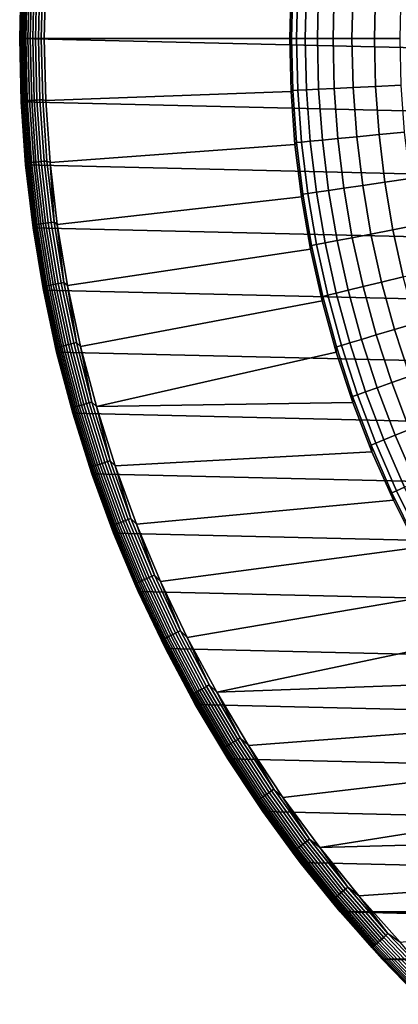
# Model space of a CAD drawing. Header units: metres. Extents: x -28 to 70, y -212 to 27.
# Tile 57 of 220: x -27.5 to -19.79, y -19.67 to 0.38. Entities that reach past the tile are written whole.
import ezdxf

# ---------------------------------------------------------------- set-up
doc = ezdxf.new("R2010")
doc.units = ezdxf.units.M
doc.layers.add('solid_10_261_012_XXX', color=7, linetype='CONTINUOUS')

msp = doc.modelspace()

# ---------------------------------------------------------------- linework, layer by layer
at = {"layer": 'solid_10_261_012_XXX'}
for points in [[(-27.379168, 2.575108, -5), (27.469772, 1.288988, -5), (27.5, 0, -5), (-27.469772, 1.288988, -5)], [(27.469772, -1.288988, -5), (-27.5, 0, -5), (-27.469772, 1.288988, -5), (27.5, 0, -5)], [(-27.5, 0, -0.5), (-27.469774, 1.288987, -0.5), (-27.469772, 1.288988, -5), (-27.5, 0, -5)], [(-27.496433, 0, -0.440391), (-27.467094, 1.26988, -0.440391), (-27.469774, 1.288987, -0.5), (-27.5, 0, -0.5)], [(-27.467094, 1.26988, -0.440391), (-27.496433, 0, -0.440391), (-27.485615, 0, -0.380929), (-27.456287, 1.269381, -0.380929)], [(-27.456287, 1.269381, -0.380929), (-27.485615, 0, -0.380929), (-27.467701, 0, -0.323206), (-27.438393, 1.268553, -0.323206)], [(-27.438393, 1.268553, -0.323206), (-27.467701, 0, -0.323206), (-27.442953, 0, -0.268066), (-27.41367, 1.267411, -0.268066)], [(-27.41367, 1.267411, -0.268066), (-27.442953, 0, -0.268066), (-27.411732, 0, -0.216316), (-27.382483, 1.265969, -0.216316)], [(-27.382483, 1.265969, -0.216316), (-27.411732, 0, -0.216316), (-27.374496, 0, -0.16871), (-27.345287, 1.264249, -0.16871)], [(-27.345287, 1.264249, -0.16871), (-27.374496, 0, -0.16871), (-27.331787, 0, -0.125945), (-27.302624, 1.262277, -0.125945)], [(-27.302624, 1.262277, -0.125945), (-27.331787, 0, -0.125945), (-27.284231, 0, -0.088645), (-27.255117, 1.26008, -0.088645)], [(-27.255117, 1.26008, -0.088645), (-27.284231, 0, -0.088645), (-27.232523, 0, -0.057356), (-27.203465, 1.257692, -0.057356)], [(-27.203465, 1.257692, -0.057356), (-27.232523, 0, -0.057356), (-27.177416, 0, -0.032535), (-27.148417, 1.255147, -0.032535)], [(-27.148417, 1.255147, -0.032535), (-27.177416, 0, -0.032535), (-27.119717, 0, -0.014544), (-27.090778, 1.252482, -0.014544)], [(-27.090778, 1.252482, -0.014544), (-27.119717, 0, -0.014544), (-27.060268, 0, -0.003646), (-27.031395, 1.249737, -0.003646)], [(-27.031395, 1.249737, -0.003646), (-27.060268, 0, -0.003646), (-27, 0), (-26.970339, 1.26519)], [(-26.970339, 1.26519), (-27, 0), (-22, 0), (-21.973499, 1.079484)], [(-21.973499, 1.079489, 143.052673), (-22, 0, 143.052673), (-21.96521, 0, 144.688995), (-21.93956, 1.061214, 144.688995)], [(-21.973499, 1.079484), (-22, 0), (-22, 0, 143.052673), (-21.973499, 1.079489, 143.052673)], [(-21.93956, 1.061214, 144.688995), (-21.96521, 0, 144.688995), (-21.859358, 0, 146.340485), (-21.83383, 1.056099, 146.340485)], [(-21.83383, 1.056099, 146.340485), (-21.859358, 0, 146.340485), (-21.682631, 0, 147.985901), (-21.65731, 1.047561, 147.985901)], [(-21.65731, 1.047561, 147.985901), (-21.682631, 0, 147.985901), (-21.435356, 0, 149.622192), (-21.410324, 1.035614, 149.622192)], [(-21.410324, 1.035614, 149.622192), (-21.435356, 0, 149.622192), (-21.117994, 0, 151.246353), (-21.093332, 1.020282, 151.246353)], [(-21.093332, 1.020282, 151.246353), (-21.117994, 0, 151.246353), (-20.731127, 0, 152.855377), (-20.706917, 1.001591, 152.855377)], [(-20.706917, 1.001591, 152.855377), (-20.731127, 0, 152.855377), (-20.275471, 0, 154.446289), (-20.251795, 0.979577, 154.446289)], [(-20.251795, 0.979577, 154.446289), (-20.275471, 0, 154.446289), (-19.751869, 0, 156.016159), (-19.728804, 0.95428, 156.016159)], [(27.379168, -2.575108, -5), (-27.469772, -1.288988, -5), (-27.5, 0, -5), (27.469772, -1.288988, -5)], [(-27.469774, -1.288986, -0.5), (-27.5, 0, -0.5), (-27.5, 0, -5), (-27.469772, -1.288988, -5)], [(-27.467094, -1.26988, -0.440391), (-27.496433, 0, -0.440391), (-27.5, 0, -0.5), (-27.469774, -1.288986, -0.5)], [(-27.060268, 0, -0.003646), (-27.031395, -1.249737, -0.003646), (-26.970339, -1.265199), (-27, 0)], [(-27, 0), (-26.970339, -1.265199), (-21.973499, -1.079484), (-22, 0)], [(-21.93956, -1.061214, 144.688995), (-21.96521, 0, 144.688995), (-22, 0, 143.052673), (-21.973499, -1.079489, 143.052673)], [(-21.973499, -1.079489, 143.052673), (-22, 0, 143.052673), (-22, 0), (-21.973499, -1.079484)], [(-21.83383, -1.056099, 146.340485), (-21.859358, 0, 146.340485), (-21.96521, 0, 144.688995), (-21.93956, -1.061214, 144.688995)], [(-21.65731, -1.047561, 147.985901), (-21.682631, 0, 147.985901), (-21.859358, 0, 146.340485), (-21.83383, -1.056099, 146.340485)], [(-21.410324, -1.035614, 149.622192), (-21.435356, 0, 149.622192), (-21.682631, 0, 147.985901), (-21.65731, -1.047561, 147.985901)], [(-21.093332, -1.020282, 151.246353), (-21.117994, 0, 151.246353), (-21.435356, 0, 149.622192), (-21.410324, -1.035614, 149.622192)], [(-20.706917, -1.001591, 152.855377), (-20.731127, 0, 152.855377), (-21.117994, 0, 151.246353), (-21.093332, -1.020282, 151.246353)], [(-20.251795, -0.979577, 154.446289), (-20.275471, 0, 154.446289), (-20.731127, 0, 152.855377), (-20.706917, -1.001591, 152.855377)], [(-19.728804, -0.95428, 156.016159), (-19.751869, 0, 156.016159), (-20.275471, 0, 154.446289), (-20.251795, -0.979577, 154.446289)], [(-27.496433, 0, -0.440391), (-27.467094, -1.26988, -0.440391), (-27.456287, -1.269381, -0.380929), (-27.485615, 0, -0.380929)], [(-27.485615, 0, -0.380929), (-27.456287, -1.269381, -0.380929), (-27.438393, -1.268553, -0.323206), (-27.467701, 0, -0.323206)], [(-27.467701, 0, -0.323206), (-27.438393, -1.268553, -0.323206), (-27.41367, -1.267411, -0.268066), (-27.442953, 0, -0.268066)], [(-27.442953, 0, -0.268066), (-27.41367, -1.267411, -0.268066), (-27.382483, -1.265969, -0.216316), (-27.411732, 0, -0.216316)], [(-27.411732, 0, -0.216316), (-27.382483, -1.265969, -0.216316), (-27.345287, -1.264249, -0.16871), (-27.374496, 0, -0.16871)], [(-27.374496, 0, -0.16871), (-27.345287, -1.264249, -0.16871), (-27.302624, -1.262277, -0.125945), (-27.331787, 0, -0.125945)], [(-27.331787, 0, -0.125945), (-27.302624, -1.262277, -0.125945), (-27.255117, -1.26008, -0.088645), (-27.284231, 0, -0.088645)], [(-27.284231, 0, -0.088645), (-27.255117, -1.26008, -0.088645), (-27.203465, -1.257692, -0.057356), (-27.232523, 0, -0.057356)], [(-27.232523, 0, -0.057356), (-27.203465, -1.257692, -0.057356), (-27.148417, -1.255147, -0.032535), (-27.177416, 0, -0.032535)], [(-27.177416, 0, -0.032535), (-27.148417, -1.255147, -0.032535), (-27.090778, -1.252482, -0.014544), (-27.119717, 0, -0.014544)], [(-27.119717, 0, -0.014544), (-27.090778, -1.252482, -0.014544), (-27.031395, -1.249737, -0.003646), (-27.060268, 0, -0.003646)], [(-21.093332, -1.020282, 151.246353), (-21.019407, -2.03818, 151.246353), (-20.634346, -2.000842, 152.855377), (-20.706917, -1.001591, 152.855377)], [(-20.706917, -1.001591, 152.855377), (-20.634346, -2.000842, 152.855377), (-20.180819, -1.956865, 154.446289), (-20.251795, -0.979577, 154.446289)], [(-20.251795, -0.979577, 154.446289), (-20.180819, -1.956865, 154.446289), (-19.65966, -1.90633, 156.016159), (-19.728804, -0.95428, 156.016159)], [(-26.881365, -2.528287), (-21.894062, -2.156389), (-21.973499, -1.079484), (-26.970339, -1.265199)], [(-21.894064, -2.156377, 143.052673), (-21.862669, -2.119949, 144.688995), (-21.93956, -1.061214, 144.688995), (-21.973499, -1.079489, 143.052673)], [(-21.973499, -1.079484), (-21.894062, -2.156389), (-21.894064, -2.156377, 143.052673), (-21.973499, -1.079489, 143.052673)], [(-21.93956, -1.061214, 144.688995), (-21.862669, -2.119949, 144.688995), (-21.757309, -2.109732, 146.340485), (-21.83383, -1.056099, 146.340485)], [(-21.83383, -1.056099, 146.340485), (-21.757309, -2.109732, 146.340485), (-21.581408, -2.092676, 147.985901), (-21.65731, -1.047561, 147.985901)], [(-21.65731, -1.047561, 147.985901), (-21.581408, -2.092676, 147.985901), (-21.335289, -2.06881, 149.622192), (-21.410324, -1.035614, 149.622192)], [(-21.410324, -1.035614, 149.622192), (-21.335289, -2.06881, 149.622192), (-21.019407, -2.03818, 151.246353), (-21.093332, -1.020282, 151.246353)], [(-27.467094, -1.26988, -0.440391), (-27.469774, -1.288986, -0.5), (-27.379164, -2.575139, -0.5), (-27.379139, -2.537051, -0.440391)], [(-27.379164, -2.575139, -0.5), (-27.469774, -1.288986, -0.5), (-27.469772, -1.288988, -5), (-27.379168, -2.575108, -5)], [(27.228367, -3.855639, -5), (-27.379168, -2.575108, -5), (-27.469772, -1.288988, -5), (27.379168, -2.575108, -5)], [(-27.467094, -1.26988, -0.440391), (-27.379139, -2.537051, -0.440391), (-27.368366, -2.536053, -0.380929), (-27.456287, -1.269381, -0.380929)], [(-27.456287, -1.269381, -0.380929), (-27.368366, -2.536053, -0.380929), (-27.350529, -2.5344, -0.323206), (-27.438393, -1.268553, -0.323206)], [(-27.438393, -1.268553, -0.323206), (-27.350529, -2.5344, -0.323206), (-27.325886, -2.532116, -0.268066), (-27.41367, -1.267411, -0.268066)], [(-27.41367, -1.267411, -0.268066), (-27.325886, -2.532116, -0.268066), (-27.294798, -2.529236, -0.216316), (-27.382483, -1.265969, -0.216316)], [(-27.382483, -1.265969, -0.216316), (-27.294798, -2.529236, -0.216316), (-27.257721, -2.5258, -0.16871), (-27.345287, -1.264249, -0.16871)], [(-27.345287, -1.264249, -0.16871), (-27.257721, -2.5258, -0.16871), (-27.215195, -2.521859, -0.125945), (-27.302624, -1.262277, -0.125945)], [(-27.302624, -1.262277, -0.125945), (-27.215195, -2.521859, -0.125945), (-27.167841, -2.517471, -0.088645), (-27.255117, -1.26008, -0.088645)], [(-27.255117, -1.26008, -0.088645), (-27.167841, -2.517471, -0.088645), (-27.116352, -2.5127, -0.057356), (-27.203465, -1.257692, -0.057356)], [(-27.203465, -1.257692, -0.057356), (-27.116352, -2.5127, -0.057356), (-27.061481, -2.507616, -0.032535), (-27.148417, -1.255147, -0.032535)], [(-27.148417, -1.255147, -0.032535), (-27.061481, -2.507616, -0.032535), (-27.004028, -2.502292, -0.014544), (-27.090778, -1.252482, -0.014544)], [(-27.090778, -1.252482, -0.014544), (-27.004028, -2.502292, -0.014544), (-26.944834, -2.496807, -0.003646), (-27.031395, -1.249737, -0.003646)], [(-27.031395, -1.249737, -0.003646), (-26.944834, -2.496807, -0.003646), (-26.881365, -2.528287), (-26.970339, -1.265199)], [(-21.019407, -2.03818, 151.246353), (-20.896389, -3.051319, 151.246353), (-20.513582, -2.995421, 152.855377), (-20.634346, -2.000842, 152.855377)], [(-20.634346, -2.000842, 152.855377), (-20.513582, -2.995421, 152.855377), (-20.062708, -2.929584, 154.446289), (-20.180819, -1.956865, 154.446289)], [(-20.180819, -1.956865, 154.446289), (-20.062708, -2.929584, 154.446289), (-19.544601, -2.853929, 156.016159), (-19.65966, -1.90633, 156.016159)], [(-26.733286, -3.785687), (-21.761885, -3.228059), (-21.894062, -2.156389), (-26.881365, -2.528287)], [(-21.761883, -3.22807, 143.052673), (-21.734716, -3.173733, 144.688995), (-21.862669, -2.119949, 144.688995), (-21.894064, -2.156377, 143.052673)], [(-21.894062, -2.156389), (-21.761885, -3.228059), (-21.761883, -3.22807, 143.052673), (-21.894064, -2.156377, 143.052673)], [(-21.862669, -2.119949, 144.688995), (-21.734716, -3.173733, 144.688995), (-21.629974, -3.158438, 146.340485), (-21.757309, -2.109732, 146.340485)], [(-21.757309, -2.109732, 146.340485), (-21.629974, -3.158438, 146.340485), (-21.455101, -3.132903, 147.985901), (-21.581408, -2.092676, 147.985901)], [(-21.581408, -2.092676, 147.985901), (-21.455101, -3.132903, 147.985901), (-21.210423, -3.097174, 149.622192), (-21.335289, -2.06881, 149.622192)], [(-21.335289, -2.06881, 149.622192), (-21.210423, -3.097174, 149.622192), (-20.896389, -3.051319, 151.246353), (-21.019407, -2.03818, 151.246353)], [(27.017729, -5.127612, -5), (-27.228367, -3.855639, -5), (-27.379168, -2.575108, -5), (27.228367, -3.855639, -5)], [(-27.228369, -3.855631, -0.5), (-27.379164, -2.575139, -0.5), (-27.379168, -2.575108, -5), (-27.228367, -3.855639, -5)], [(-27.379139, -2.537051, -0.440391), (-27.379164, -2.575139, -0.5), (-27.232756, -3.798807, -0.440391)], [(-27.232756, -3.798807, -0.440391), (-27.379164, -2.575139, -0.5), (-27.228369, -3.855631, -0.5)], [(-27.379139, -2.537051, -0.440391), (-27.232756, -3.798807, -0.440391), (-27.22204, -3.797312, -0.380929), (-27.368366, -2.536053, -0.380929)], [(-27.368366, -2.536053, -0.380929), (-27.22204, -3.797312, -0.380929), (-27.204298, -3.794837, -0.323206), (-27.350529, -2.5344, -0.323206)], [(-27.350529, -2.5344, -0.323206), (-27.204298, -3.794837, -0.323206), (-27.179787, -3.791418, -0.268066), (-27.325886, -2.532116, -0.268066)], [(-27.325886, -2.532116, -0.268066), (-27.179787, -3.791418, -0.268066), (-27.148865, -3.787105, -0.216316), (-27.294798, -2.529236, -0.216316)], [(-27.294798, -2.529236, -0.216316), (-27.148865, -3.787105, -0.216316), (-27.111986, -3.78196, -0.16871), (-27.257721, -2.5258, -0.16871)], [(-27.257721, -2.5258, -0.16871), (-27.111986, -3.78196, -0.16871), (-27.069687, -3.77606, -0.125945), (-27.215195, -2.521859, -0.125945)], [(-27.215195, -2.521859, -0.125945), (-27.069687, -3.77606, -0.125945), (-27.022587, -3.76949, -0.088645), (-27.167841, -2.517471, -0.088645)], [(-27.167841, -2.517471, -0.088645), (-27.022587, -3.76949, -0.088645), (-26.971375, -3.762346, -0.057356), (-27.116352, -2.5127, -0.057356)], [(-27.116352, -2.5127, -0.057356), (-26.971375, -3.762346, -0.057356), (-26.916796, -3.754733, -0.032535), (-27.061481, -2.507616, -0.032535)], [(-27.061481, -2.507616, -0.032535), (-26.916796, -3.754733, -0.032535), (-26.85965, -3.746761, -0.014544), (-27.004028, -2.502292, -0.014544)], [(-27.004028, -2.502292, -0.014544), (-26.85965, -3.746761, -0.014544), (-26.800772, -3.738548, -0.003646), (-26.944834, -2.496807, -0.003646)], [(-26.944834, -2.496807, -0.003646), (-26.800772, -3.738548, -0.003646), (-26.881365, -2.528287)], [(-26.800772, -3.738548, -0.003646), (-26.733286, -3.785687), (-26.881365, -2.528287)], [(-20.896389, -3.051319, 151.246353), (-20.724567, -4.057331, 151.246353), (-20.344908, -3.983003, 152.855377), (-20.513582, -2.995421, 152.855377)], [(-20.513582, -2.995421, 152.855377), (-20.344908, -3.983003, 152.855377), (-19.897741, -3.89546, 154.446289), (-20.062708, -2.929584, 154.446289)], [(-20.062708, -2.929584, 154.446289), (-19.897741, -3.89546, 154.446289), (-19.383894, -3.794862, 156.016159), (-19.544601, -2.853929, 156.016159)], [(-21.577276, -4.291987, 143.052673), (-21.556002, -4.220104, 144.688995), (-21.734716, -3.173733, 144.688995), (-21.761883, -3.22807, 143.052673)], [(-21.734716, -3.173733, 144.688995), (-21.556002, -4.220104, 144.688995), (-21.45212, -4.199767, 146.340485), (-21.629974, -3.158438, 146.340485)], [(-21.629974, -3.158438, 146.340485), (-21.45212, -4.199767, 146.340485), (-21.278685, -4.165812, 147.985901), (-21.455101, -3.132903, 147.985901)], [(-21.455101, -3.132903, 147.985901), (-21.278685, -4.165812, 147.985901), (-21.036018, -4.118305, 149.622192), (-21.210423, -3.097174, 149.622192)], [(-21.210423, -3.097174, 149.622192), (-21.036018, -4.118305, 149.622192), (-20.724567, -4.057331, 151.246353), (-20.896389, -3.051319, 151.246353)], [(-26.526424, -5.034762), (-21.577272, -4.292), (-21.761885, -3.228059), (-26.733286, -3.785687)], [(-21.761885, -3.228059), (-21.577272, -4.292), (-21.577276, -4.291987, 143.052673), (-21.761883, -3.22807, 143.052673)], [(-27.232756, -3.798807, -0.440391), (-27.028255, -5.052456, -0.440391), (-27.01762, -5.050468, -0.380929), (-27.22204, -3.797312, -0.380929)], [(-27.232756, -3.798807, -0.440391), (-27.228369, -3.855631, -0.5), (-27.028255, -5.052456, -0.440391)], [(-27.22204, -3.797312, -0.380929), (-27.01762, -5.050468, -0.380929), (-27.000011, -5.047177, -0.323206), (-27.204298, -3.794837, -0.323206)], [(-27.204298, -3.794837, -0.323206), (-27.000011, -5.047177, -0.323206), (-26.975683, -5.042629, -0.268066), (-27.179787, -3.791418, -0.268066)], [(-27.179787, -3.791418, -0.268066), (-26.975683, -5.042629, -0.268066), (-26.944996, -5.036892, -0.216316), (-27.148865, -3.787105, -0.216316)], [(-27.148865, -3.787105, -0.216316), (-26.944996, -5.036892, -0.216316), (-26.908392, -5.03005, -0.16871), (-27.111986, -3.78196, -0.16871)], [(-27.111986, -3.78196, -0.16871), (-26.908392, -5.03005, -0.16871), (-26.866411, -5.022203, -0.125945), (-27.069687, -3.77606, -0.125945)], [(-27.069687, -3.77606, -0.125945), (-26.866411, -5.022203, -0.125945), (-26.819666, -5.013464, -0.088645), (-27.022587, -3.76949, -0.088645)], [(-27.022587, -3.76949, -0.088645), (-26.819666, -5.013464, -0.088645), (-26.768837, -5.003963, -0.057356), (-26.971375, -3.762346, -0.057356)], [(-26.971375, -3.762346, -0.057356), (-26.768837, -5.003963, -0.057356), (-26.714668, -4.993837, -0.032535), (-26.916796, -3.754733, -0.032535)], [(-26.916796, -3.754733, -0.032535), (-26.714668, -4.993837, -0.032535), (-26.657951, -4.983235, -0.014544), (-26.85965, -3.746761, -0.014544)], [(-26.85965, -3.746761, -0.014544), (-26.657951, -4.983235, -0.014544), (-26.599516, -4.972311, -0.003646), (-26.800772, -3.738548, -0.003646)], [(-26.800772, -3.738548, -0.003646), (-26.599516, -4.972311, -0.003646), (-26.733286, -3.785687)], [(-26.599516, -4.972311, -0.003646), (-26.526424, -5.034762), (-26.733286, -3.785687)], [(-19.897741, -3.89546, 154.446289), (-19.686302, -4.852238, 154.446289), (-19.177916, -4.726932, 156.016159), (-19.383894, -3.794862, 156.016159)], [(-27.017721, -5.127648, -0.5), (-27.228369, -3.855631, -0.5), (-27.228367, -3.855639, -5), (-27.017729, -5.127612, -5)], [(-27.028255, -5.052456, -0.440391), (-27.228369, -3.855631, -0.5), (-27.017721, -5.127648, -0.5)], [(26.747675, -6.388412, -5), (-27.017729, -5.127612, -5), (-27.228367, -3.855639, -5), (27.017729, -5.127612, -5)], [(-20.724567, -4.057331, 151.246353), (-20.504343, -5.053866, 151.246353), (-20.128717, -4.961283, 152.855377), (-20.344908, -3.983003, 152.855377)], [(-20.344908, -3.983003, 152.855377), (-20.128717, -4.961283, 152.855377), (-19.686302, -4.852238, 154.446289), (-19.897741, -3.89546, 154.446289)], [(-21.556002, -4.220104, 144.688995), (-21.326942, -5.256619, 144.688995), (-21.224163, -5.231287, 146.340485), (-21.45212, -4.199767, 146.340485)], [(-21.45212, -4.199767, 146.340485), (-21.224163, -5.231287, 146.340485), (-21.052572, -5.188993, 147.985901), (-21.278685, -4.165812, 147.985901)], [(-21.278685, -4.165812, 147.985901), (-21.052572, -5.188993, 147.985901), (-20.812485, -5.129817, 149.622192), (-21.036018, -4.118305, 149.622192)], [(-21.036018, -4.118305, 149.622192), (-20.812485, -5.129817, 149.622192), (-20.504343, -5.053866, 151.246353), (-20.724567, -4.057331, 151.246353)], [(-26.261251, -6.272695), (-21.340691, -5.345551), (-21.577272, -4.292), (-26.526424, -5.034762)], [(-21.340687, -5.345564, 143.052673), (-21.326942, -5.256619, 144.688995), (-21.556002, -4.220104, 144.688995), (-21.577276, -4.291987, 143.052673)], [(-21.577272, -4.292), (-21.340691, -5.345551), (-21.340687, -5.345564, 143.052673), (-21.577276, -4.291987, 143.052673)], [(-26.866411, -5.022203, -0.125945), (-26.605803, -6.257628, -0.125945), (-26.559509, -6.24674, -0.088645), (-26.819666, -5.013464, -0.088645)], [(-26.819666, -5.013464, -0.088645), (-26.559509, -6.24674, -0.088645), (-26.509172, -6.234901, -0.057356), (-26.768837, -5.003963, -0.057356)], [(-26.768837, -5.003963, -0.057356), (-26.509172, -6.234901, -0.057356), (-26.45553, -6.222284, -0.032535), (-26.714668, -4.993837, -0.032535)], [(-26.714668, -4.993837, -0.032535), (-26.45553, -6.222284, -0.032535), (-26.399364, -6.209074, -0.014544), (-26.657951, -4.983235, -0.014544)], [(-26.657951, -4.983235, -0.014544), (-26.399364, -6.209074, -0.014544), (-26.341496, -6.195463, -0.003646), (-26.599516, -4.972311, -0.003646)], [(-26.599516, -4.972311, -0.003646), (-26.341496, -6.195463, -0.003646), (-26.526424, -5.034762)], [(-20.504343, -5.053866, 151.246353), (-20.236229, -6.038599, 151.246353), (-19.865515, -5.927976, 152.855377), (-20.128717, -4.961283, 152.855377)], [(-20.128717, -4.961283, 152.855377), (-19.865515, -5.927976, 152.855377), (-19.428886, -5.797683, 154.446289), (-19.686302, -4.852238, 154.446289)], [(-27.028255, -5.052456, -0.440391), (-26.766075, -6.295324, -0.440391), (-26.755545, -6.292847, -0.380929), (-27.01762, -5.050468, -0.380929)], [(-27.028255, -5.052456, -0.440391), (-27.017721, -5.127648, -0.5), (-26.766075, -6.295324, -0.440391)], [(26.418852, -7.635068, -5), (-26.747675, -6.388412, -5), (-27.017729, -5.127612, -5), (26.747675, -6.388412, -5)], [(-26.747681, -6.388392, -0.5), (-27.017721, -5.127648, -0.5), (-27.017729, -5.127612, -5), (-26.747675, -6.388412, -5)], [(-26.766075, -6.295324, -0.440391), (-27.017721, -5.127648, -0.5), (-26.747681, -6.388392, -0.5)], [(-27.01762, -5.050468, -0.380929), (-26.755545, -6.292847, -0.380929), (-26.738106, -6.288745, -0.323206), (-27.000011, -5.047177, -0.323206)], [(-27.000011, -5.047177, -0.323206), (-26.738106, -6.288745, -0.323206), (-26.714014, -6.283079, -0.268066), (-26.975683, -5.042629, -0.268066)], [(-26.975683, -5.042629, -0.268066), (-26.714014, -6.283079, -0.268066), (-26.683622, -6.275931, -0.216316), (-26.944996, -5.036892, -0.216316)], [(-26.944996, -5.036892, -0.216316), (-26.683622, -6.275931, -0.216316), (-26.647375, -6.267406, -0.16871), (-26.908392, -5.03005, -0.16871)], [(-26.908392, -5.03005, -0.16871), (-26.647375, -6.267406, -0.16871), (-26.605803, -6.257628, -0.125945), (-26.866411, -5.022203, -0.125945)], [(-26.341496, -6.195463, -0.003646), (-26.261251, -6.272695), (-26.526424, -5.034762)], [(-21.224163, -5.231287, 146.340485), (-20.946638, -6.250589, 146.340485), (-20.77729, -6.200054, 147.985901), (-21.052572, -5.188993, 147.985901)], [(-21.052572, -5.188993, 147.985901), (-20.77729, -6.200054, 147.985901), (-20.54034, -6.129348, 149.622192), (-20.812485, -5.129817, 149.622192)], [(-20.812485, -5.129817, 149.622192), (-20.54034, -6.129348, 149.622192), (-20.236229, -6.038599, 151.246353), (-20.504343, -5.053866, 151.246353)], [(-25.938347, -7.496811), (-21.052685, -6.386271), (-21.340691, -5.345551), (-26.261251, -6.272695)], [(-21.340691, -5.345551), (-21.052685, -6.386271), (-21.052687, -6.386263, 143.052673), (-21.340687, -5.345564, 143.052673)], [(-21.052687, -6.386263, 143.052673), (-21.048071, -6.280857, 144.688995), (-21.326942, -5.256619, 144.688995), (-21.340687, -5.345564, 143.052673)], [(-21.326942, -5.256619, 144.688995), (-21.048071, -6.280857, 144.688995), (-20.946638, -6.250589, 146.340485), (-21.224163, -5.231287, 146.340485)], [(-19.865515, -5.927976, 152.855377), (-19.555916, -6.880824, 152.855377), (-19.126091, -6.729588, 154.446289), (-19.428886, -5.797683, 154.446289)], [(-20.236229, -6.038599, 151.246353), (-19.920853, -7.009228, 151.246353), (-19.555916, -6.880824, 152.855377), (-19.865515, -5.927976, 152.855377)], [(-26.45553, -6.222284, -0.032535), (-26.139935, -7.437453, -0.032535), (-26.084438, -7.421663, -0.014544), (-26.399364, -6.209074, -0.014544)], [(-26.399364, -6.209074, -0.014544), (-26.084438, -7.421663, -0.014544), (-26.02726, -7.405394, -0.003646), (-26.341496, -6.195463, -0.003646)], [(-26.341496, -6.195463, -0.003646), (-26.02726, -7.405394, -0.003646), (-26.261251, -6.272695)], [(-20.946638, -6.250589, 146.340485), (-20.62019, -7.255292, 146.340485), (-20.453482, -7.196635, 147.985901), (-20.77729, -6.200054, 147.985901)], [(-20.77729, -6.200054, 147.985901), (-20.453482, -7.196635, 147.985901), (-20.220224, -7.114563, 149.622192), (-20.54034, -6.129348, 149.622192)], [(-20.54034, -6.129348, 149.622192), (-20.220224, -7.114563, 149.622192), (-19.920853, -7.009228, 151.246353), (-20.236229, -6.038599, 151.246353)], [(-26.766075, -6.295324, -0.440391), (-26.446775, -7.524756, -0.440391), (-26.436369, -7.521796, -0.380929), (-26.755545, -6.292847, -0.380929)], [(-26.766075, -6.295324, -0.440391), (-26.747681, -6.388392, -0.5), (-26.446775, -7.524756, -0.440391)], [(-26.755545, -6.292847, -0.380929), (-26.436369, -7.521796, -0.380929), (-26.419138, -7.516893, -0.323206), (-26.738106, -6.288745, -0.323206)], [(-26.418844, -7.635094, -0.5), (-26.747681, -6.388392, -0.5), (-26.747675, -6.388412, -5), (-26.418852, -7.635068, -5)], [(-26.446775, -7.524756, -0.440391), (-26.747681, -6.388392, -0.5), (-26.418844, -7.635094, -0.5)], [(26.031919, -8.865052, -5), (-26.418852, -7.635068, -5), (-26.747675, -6.388412, -5), (26.418852, -7.635068, -5)], [(-26.738106, -6.288745, -0.323206), (-26.419138, -7.516893, -0.323206), (-26.395336, -7.51012, -0.268066), (-26.714014, -6.283079, -0.268066)], [(-26.714014, -6.283079, -0.268066), (-26.395336, -7.51012, -0.268066), (-26.365307, -7.501576, -0.216316), (-26.683622, -6.275931, -0.216316)], [(-26.683622, -6.275931, -0.216316), (-26.365307, -7.501576, -0.216316), (-26.329493, -7.491386, -0.16871), (-26.647375, -6.267406, -0.16871)], [(-26.647375, -6.267406, -0.16871), (-26.329493, -7.491386, -0.16871), (-26.288414, -7.479699, -0.125945), (-26.605803, -6.257628, -0.125945)], [(-26.605803, -6.257628, -0.125945), (-26.288414, -7.479699, -0.125945), (-26.242674, -7.466684, -0.088645), (-26.559509, -6.24674, -0.088645)], [(-26.559509, -6.24674, -0.088645), (-26.242674, -7.466684, -0.088645), (-26.192938, -7.452533, -0.057356), (-26.509172, -6.234901, -0.057356)], [(-26.509172, -6.234901, -0.057356), (-26.192938, -7.452533, -0.057356), (-26.139935, -7.437453, -0.032535), (-26.45553, -6.222284, -0.032535)], [(-26.02726, -7.405394, -0.003646), (-25.938347, -7.496811), (-26.261251, -6.272695)], [(-25.938347, -7.496811), (-20.713972, -7.41157), (-21.052685, -6.386271)], [(-20.71397, -7.411577, 143.052673), (-20.720043, -7.290426, 144.688995), (-21.048071, -6.280857, 144.688995), (-21.052687, -6.386263, 143.052673)], [(-21.052685, -6.386271), (-20.713972, -7.41157), (-20.71397, -7.411577, 143.052673), (-21.052687, -6.386263, 143.052673)], [(-21.048071, -6.280857, 144.688995), (-20.720043, -7.290426, 144.688995), (-20.62019, -7.255292, 146.340485), (-20.946638, -6.250589, 146.340485)], [(-20.220224, -7.114563, 149.622192), (-19.852884, -8.083162, 149.622192), (-19.55895, -7.963486, 151.246353), (-19.920853, -7.009228, 151.246353)], [(-19.920853, -7.009228, 151.246353), (-19.55895, -7.963486, 151.246353), (-19.200644, -7.817601, 152.855377), (-19.555916, -6.880824, 152.855377)], [(-20.62019, -7.255292, 146.340485), (-20.245583, -8.243051, 146.340485), (-20.081902, -8.176408, 147.985901), (-20.453482, -7.196635, 147.985901)], [(-20.453482, -7.196635, 147.985901), (-20.081902, -8.176408, 147.985901), (-19.852884, -8.083162, 149.622192), (-20.220224, -7.114563, 149.622192)], [(-26.084438, -7.421663, -0.014544), (-25.713848, -8.618413, -0.014544), (-25.657482, -8.599521, -0.003646), (-26.02726, -7.405394, -0.003646)], [(-26.02726, -7.405394, -0.003646), (-25.657482, -8.599521, -0.003646), (-25.938347, -7.496811)], [(-25.558451, -8.704345), (-20.32535, -8.419035), (-20.713972, -7.41157), (-25.938347, -7.496811)], [(-20.720043, -7.290426, 144.688995), (-20.343622, -8.282968, 144.688995), (-20.245583, -8.243051, 146.340485), (-20.62019, -7.255292, 146.340485)], [(-20.32535, -8.419036, 143.052673), (-20.343622, -8.282968, 144.688995), (-20.720043, -7.290426, 144.688995), (-20.71397, -7.411577, 143.052673)], [(-20.713972, -7.41157), (-20.32535, -8.419035), (-20.32535, -8.419036, 143.052673), (-20.71397, -7.411577, 143.052673)], [(-26.446775, -7.524756, -0.440391), (-26.071037, -8.738131, -0.440391), (-26.06078, -8.734693, -0.380929), (-26.436369, -7.521796, -0.380929)], [(-26.446775, -7.524756, -0.440391), (-26.418844, -7.635094, -0.5), (-26.071037, -8.738131, -0.440391)], [(-26.436369, -7.521796, -0.380929), (-26.06078, -8.734693, -0.380929), (-26.043793, -8.728999, -0.323206), (-26.419138, -7.516893, -0.323206)], [(-26.419138, -7.516893, -0.323206), (-26.043793, -8.728999, -0.323206), (-26.020327, -8.721135, -0.268066), (-26.395336, -7.51012, -0.268066)], [(-26.395336, -7.51012, -0.268066), (-26.020327, -8.721135, -0.268066), (-25.990726, -8.711213, -0.216316), (-26.365307, -7.501576, -0.216316)], [(-26.365307, -7.501576, -0.216316), (-25.990726, -8.711213, -0.216316), (-25.95542, -8.69938, -0.16871), (-26.329493, -7.491386, -0.16871)], [(-26.329493, -7.491386, -0.16871), (-25.95542, -8.69938, -0.16871), (-25.914925, -8.685807, -0.125945), (-26.288414, -7.479699, -0.125945)], [(-26.288414, -7.479699, -0.125945), (-25.914925, -8.685807, -0.125945), (-25.869835, -8.670694, -0.088645), (-26.242674, -7.466684, -0.088645)], [(-26.242674, -7.466684, -0.088645), (-25.869835, -8.670694, -0.088645), (-25.820807, -8.654262, -0.057356), (-26.192938, -7.452533, -0.057356)], [(-26.192938, -7.452533, -0.057356), (-25.820807, -8.654262, -0.057356), (-25.768557, -8.636749, -0.032535), (-26.139935, -7.437453, -0.032535)], [(-26.139935, -7.437453, -0.032535), (-25.768557, -8.636749, -0.032535), (-25.713848, -8.618413, -0.014544), (-26.084438, -7.421663, -0.014544)], [(-25.657482, -8.599521, -0.003646), (-25.558451, -8.704345), (-25.938347, -7.496811)], [(25.587807, -10.075421, -5), (-26.031919, -8.865052, -5), (-26.418852, -7.635068, -5), (26.031919, -8.865052, -5)], [(-26.031933, -8.865017, -0.5), (-26.418844, -7.635094, -0.5), (-26.418852, -7.635068, -5), (-26.031919, -8.865052, -5)], [(-26.071037, -8.738131, -0.440391), (-26.418844, -7.635094, -0.5), (-26.031933, -8.865017, -0.5)], [(-19.852884, -8.083162, 149.622192), (-19.439175, -9.032883, 149.622192), (-19.151367, -8.899146, 151.246353), (-19.55895, -7.963486, 151.246353)], [(-20.245583, -8.243051, 146.340485), (-19.82369, -9.211557, 146.340485), (-19.663422, -9.137084, 147.985901), (-20.081902, -8.176408, 147.985901)], [(-20.081902, -8.176408, 147.985901), (-19.663422, -9.137084, 147.985901), (-19.439175, -9.032883, 149.622192), (-19.852884, -8.083162, 149.622192)], [(-25.122368, -9.892755), (-19.887762, -9.406219), (-20.32535, -8.419035), (-25.558451, -8.704345)], [(-20.343622, -8.282968, 144.688995), (-19.919687, -9.256165, 144.688995), (-19.82369, -9.211557, 146.340485), (-20.245583, -8.243051, 146.340485)], [(-19.887764, -9.406212, 143.052673), (-19.919687, -9.256165, 144.688995), (-20.343622, -8.282968, 144.688995), (-20.32535, -8.419036, 143.052673)], [(-20.32535, -8.419035), (-19.887762, -9.406219), (-19.887764, -9.406212, 143.052673), (-20.32535, -8.419036, 143.052673)], [(-25.768557, -8.636749, -0.032535), (-25.342186, -9.817615, -0.032535), (-25.288382, -9.796772, -0.014544), (-25.713848, -8.618413, -0.014544)], [(-25.713848, -8.618413, -0.014544), (-25.288382, -9.796772, -0.014544), (-25.232948, -9.775296, -0.003646), (-25.657482, -8.599521, -0.003646)], [(-25.657482, -8.599521, -0.003646), (-25.232948, -9.775296, -0.003646), (-25.558451, -8.704345)], [(-26.071037, -8.738131, -0.440391), (-25.639662, -9.932858, -0.440391), (-25.629572, -9.928949, -0.380929), (-26.06078, -8.734693, -0.380929)], [(-26.071037, -8.738131, -0.440391), (-26.031933, -8.865017, -0.5), (-25.639662, -9.932858, -0.440391)], [(-26.06078, -8.734693, -0.380929), (-25.629572, -9.928949, -0.380929), (-25.612867, -9.922478, -0.323206), (-26.043793, -8.728999, -0.323206)], [(-26.043793, -8.728999, -0.323206), (-25.612867, -9.922478, -0.323206), (-25.58979, -9.913538, -0.268066), (-26.020327, -8.721135, -0.268066)], [(-26.020327, -8.721135, -0.268066), (-25.58979, -9.913538, -0.268066), (-25.560678, -9.90226, -0.216316), (-25.990726, -8.711213, -0.216316)], [(-25.990726, -8.711213, -0.216316), (-25.560678, -9.90226, -0.216316), (-25.525957, -9.888808, -0.16871), (-25.95542, -8.69938, -0.16871)], [(-25.95542, -8.69938, -0.16871), (-25.525957, -9.888808, -0.16871), (-25.486134, -9.873381, -0.125945), (-25.914925, -8.685807, -0.125945)], [(-25.914925, -8.685807, -0.125945), (-25.486134, -9.873381, -0.125945), (-25.441788, -9.856201, -0.088645), (-25.869835, -8.670694, -0.088645)], [(-25.869835, -8.670694, -0.088645), (-25.441788, -9.856201, -0.088645), (-25.39357, -9.837522, -0.057356), (-25.820807, -8.654262, -0.057356)], [(-25.820807, -8.654262, -0.057356), (-25.39357, -9.837522, -0.057356), (-25.342186, -9.817615, -0.032535), (-25.768557, -8.636749, -0.032535)], [(-25.232948, -9.775296, -0.003646), (-25.122368, -9.892755), (-25.558451, -8.704345)], [(-25.587795, -10.075454, -0.5), (-26.031933, -8.865017, -0.5), (-26.031919, -8.865052, -5), (-25.587807, -10.075421, -5)], [(-25.639662, -9.932858, -0.440391), (-26.031933, -8.865017, -0.5), (-25.587795, -10.075454, -0.5)], [(25.087387, -11.263793, -5), (-25.587807, -10.075421, -5), (-26.031919, -8.865052, -5), (25.587807, -10.075421, -5)], [(-19.919687, -9.256165, 144.688995), (-19.449228, -10.207743, 144.688995), (-19.355499, -10.158549, 146.340485), (-19.82369, -9.211557, 146.340485)], [(-19.82369, -9.211557, 146.340485), (-19.355499, -10.158549, 146.340485), (-19.199015, -10.076421, 147.985901), (-19.663422, -9.137084, 147.985901)], [(-24.631083, -11.059376), (-19.402271, -10.37072), (-19.887762, -9.406219), (-25.122368, -9.892755)], [(-19.402267, -10.370728, 143.052673), (-19.449228, -10.207743, 144.688995), (-19.919687, -9.256165, 144.688995), (-19.887764, -9.406212, 143.052673)], [(-19.887762, -9.406219), (-19.402271, -10.37072), (-19.402267, -10.370728, 143.052673), (-19.887764, -9.406212, 143.052673)], [(-25.39357, -9.837522, -0.057356), (-24.912144, -10.999787, -0.057356), (-24.861732, -10.977529, -0.032535), (-25.342186, -9.817615, -0.032535)], [(-25.342186, -9.817615, -0.032535), (-24.861732, -10.977529, -0.032535), (-24.80895, -10.954223, -0.014544), (-25.288382, -9.796772, -0.014544)], [(-25.288382, -9.796772, -0.014544), (-24.80895, -10.954223, -0.014544), (-24.754568, -10.930211, -0.003646), (-25.232948, -9.775296, -0.003646)], [(-25.232948, -9.775296, -0.003646), (-24.754568, -10.930211, -0.003646), (-25.122368, -9.892755)], [(-25.639662, -9.932858, -0.440391), (-25.15357, -11.106387, -0.440391), (-25.143673, -11.102017, -0.380929), (-25.629572, -9.928949, -0.380929)], [(-25.639662, -9.932858, -0.440391), (-25.587795, -10.075454, -0.5), (-25.15357, -11.106387, -0.440391)], [(-25.629572, -9.928949, -0.380929), (-25.143673, -11.102017, -0.380929), (-25.127285, -11.094781, -0.323206), (-25.612867, -9.922478, -0.323206)], [(-25.612867, -9.922478, -0.323206), (-25.127285, -11.094781, -0.323206), (-25.104645, -11.084785, -0.268066), (-25.58979, -9.913538, -0.268066)], [(-25.58979, -9.913538, -0.268066), (-25.104645, -11.084785, -0.268066), (-25.076084, -11.072174, -0.216316), (-25.560678, -9.90226, -0.216316)], [(-25.560678, -9.90226, -0.216316), (-25.076084, -11.072174, -0.216316), (-25.042021, -11.057134, -0.16871), (-25.525957, -9.888808, -0.16871)], [(-25.525957, -9.888808, -0.16871), (-25.042021, -11.057134, -0.16871), (-25.002951, -11.039883, -0.125945), (-25.486134, -9.873381, -0.125945)], [(-25.486134, -9.873381, -0.125945), (-25.002951, -11.039883, -0.125945), (-24.959448, -11.020674, -0.088645), (-25.441788, -9.856201, -0.088645)], [(-25.441788, -9.856201, -0.088645), (-24.959448, -11.020674, -0.088645), (-24.912144, -10.999787, -0.057356), (-25.39357, -9.837522, -0.057356)], [(-24.754568, -10.930211, -0.003646), (-24.631083, -11.059376), (-25.122368, -9.892755)], [(24.531904, -12.427213, -5), (-25.087387, -11.263793, -5), (-25.587807, -10.075421, -5), (25.087387, -11.263793, -5)], [(-25.08741, -11.263741, -0.5), (-25.587795, -10.075454, -0.5), (-25.587807, -10.075421, -5), (-25.087387, -11.263793, -5)], [(-25.15357, -11.106387, -0.440391), (-25.587795, -10.075454, -0.5), (-25.08741, -11.263741, -0.5)], [(-24.085646, -12.201707), (-18.870022, -11.310272), (-19.402271, -10.37072), (-24.631083, -11.059376)], [(-25.002951, -11.039883, -0.125945), (-24.466413, -12.182826, -0.125945), (-24.423841, -12.161629, -0.088645), (-24.959448, -11.020674, -0.088645)], [(-24.959448, -11.020674, -0.088645), (-24.423841, -12.161629, -0.088645), (-24.377554, -12.138579, -0.057356), (-24.912144, -10.999787, -0.057356)], [(-24.912144, -10.999787, -0.057356), (-24.377554, -12.138579, -0.057356), (-24.328224, -12.114017, -0.032535), (-24.861732, -10.977529, -0.032535)], [(-24.861732, -10.977529, -0.032535), (-24.328224, -12.114017, -0.032535), (-24.276575, -12.088298, -0.014544), (-24.80895, -10.954223, -0.014544)], [(-24.80895, -10.954223, -0.014544), (-24.276575, -12.088298, -0.014544), (-24.223358, -12.061799, -0.003646), (-24.754568, -10.930211, -0.003646)], [(-24.754568, -10.930211, -0.003646), (-24.223358, -12.061799, -0.003646), (-24.631083, -11.059376)], [(-25.15357, -11.106387, -0.440391), (-24.613798, -12.256215, -0.440391), (-24.604115, -12.251393, -0.380929), (-25.143673, -11.102017, -0.380929)], [(-25.15357, -11.106387, -0.440391), (-25.08741, -11.263741, -0.5), (-24.613798, -12.256215, -0.440391)], [(-25.143673, -11.102017, -0.380929), (-24.604115, -12.251393, -0.380929), (-24.588078, -12.243408, -0.323206), (-25.127285, -11.094781, -0.323206)], [(-25.127285, -11.094781, -0.323206), (-24.588078, -12.243408, -0.323206), (-24.565924, -12.232376, -0.268066), (-25.104645, -11.084785, -0.268066)], [(-25.104645, -11.084785, -0.268066), (-24.565924, -12.232376, -0.268066), (-24.537975, -12.21846, -0.216316), (-25.076084, -11.072174, -0.216316)], [(-25.076084, -11.072174, -0.216316), (-24.537975, -12.21846, -0.216316), (-24.504644, -12.201862, -0.16871), (-25.042021, -11.057134, -0.16871)], [(-25.042021, -11.057134, -0.16871), (-24.504644, -12.201862, -0.16871), (-24.466413, -12.182826, -0.125945), (-25.002951, -11.039883, -0.125945)], [(-24.223358, -12.061799, -0.003646), (-24.085646, -12.201707), (-24.631083, -11.059376)], [(-24.531879, -12.427264, -0.5), (-25.08741, -11.263741, -0.5), (-25.087387, -11.263793, -5), (-24.531904, -12.427213, -5)], [(-24.613798, -12.256215, -0.440391), (-25.08741, -11.263741, -0.5), (-24.531879, -12.427264, -0.5)], [(23.922382, -13.563541, -5), (-24.531904, -12.427213, -5), (-25.087387, -11.263793, -5), (24.531904, -12.427213, -5)], [(-23.487257, -13.317237), (-18.292339, -12.222533), (-18.870022, -11.310272), (-24.085646, -12.201707)], [(-24.588078, -12.243408, -0.323206), (-23.996399, -13.365906, -0.323206), (-23.974777, -13.353864, -0.268066), (-24.565924, -12.232376, -0.268066)], [(-24.565924, -12.232376, -0.268066), (-23.974777, -13.353864, -0.268066), (-23.947502, -13.338672, -0.216316), (-24.537975, -12.21846, -0.216316)], [(-24.537975, -12.21846, -0.216316), (-23.947502, -13.338672, -0.216316), (-23.914972, -13.320552, -0.16871), (-24.504644, -12.201862, -0.16871)], [(-24.504644, -12.201862, -0.16871), (-23.914972, -13.320552, -0.16871), (-23.877661, -13.29977, -0.125945), (-24.466413, -12.182826, -0.125945)], [(-24.466413, -12.182826, -0.125945), (-23.877661, -13.29977, -0.125945), (-23.836115, -13.276629, -0.088645), (-24.423841, -12.161629, -0.088645)], [(-24.423841, -12.161629, -0.088645), (-23.836115, -13.276629, -0.088645), (-23.790941, -13.251467, -0.057356), (-24.377554, -12.138579, -0.057356)], [(-24.377554, -12.138579, -0.057356), (-23.790941, -13.251467, -0.057356), (-23.742798, -13.224652, -0.032535), (-24.328224, -12.114017, -0.032535)], [(-24.328224, -12.114017, -0.032535), (-23.742798, -13.224652, -0.032535), (-23.692392, -13.196575, -0.014544), (-24.276575, -12.088298, -0.014544)], [(-24.276575, -12.088298, -0.014544), (-23.692392, -13.196575, -0.014544), (-23.640457, -13.167647, -0.003646), (-24.223358, -12.061799, -0.003646)], [(-24.223358, -12.061799, -0.003646), (-23.640457, -13.167647, -0.003646), (-24.085646, -12.201707)], [(-23.640457, -13.167647, -0.003646), (-23.487257, -13.317237), (-24.085646, -12.201707)], [(-23.487257, -13.317237), (-17.670559, -13.105393), (-18.292339, -12.222533)], [(-24.613798, -12.256215, -0.440391), (-24.0215, -13.379888, -0.440391), (-24.012049, -13.374623, -0.380929), (-24.604115, -12.251393, -0.380929)], [(-24.613798, -12.256215, -0.440391), (-24.531879, -12.427264, -0.5), (-24.0215, -13.379888, -0.440391)], [(-24.604115, -12.251393, -0.380929), (-24.012049, -13.374623, -0.380929), (-23.996399, -13.365906, -0.323206), (-24.588078, -12.243408, -0.323206)], [(23.260418, -14.669795, -5), (-23.922382, -13.563541, -5), (-24.531904, -12.427213, -5), (23.922382, -13.563541, -5)], [(-23.922422, -13.563468, -0.5), (-24.531879, -12.427264, -0.5), (-24.531904, -12.427213, -5), (-23.922382, -13.563541, -5)], [(-24.0215, -13.379888, -0.440391), (-24.531879, -12.427264, -0.5), (-23.922422, -13.563468, -0.5)], [(-23.790941, -13.251467, -0.057356), (-23.153557, -14.336076, -0.057356), (-23.106705, -14.307066, -0.032535), (-23.742798, -13.224652, -0.032535)], [(-23.742798, -13.224652, -0.032535), (-23.106705, -14.307066, -0.032535), (-23.057648, -14.276691, -0.014544), (-23.692392, -13.196575, -0.014544)], [(-23.692392, -13.196575, -0.014544), (-23.057648, -14.276691, -0.014544), (-23.007103, -14.245396, -0.003646), (-23.640457, -13.167647, -0.003646)], [(-23.640457, -13.167647, -0.003646), (-23.007103, -14.245396, -0.003646), (-23.487257, -13.317237)], [(-22.837248, -14.403475), (-17.006237, -13.956643), (-17.670559, -13.105393), (-23.487257, -13.317237)], [(-24.0215, -13.379888, -0.440391), (-23.377939, -14.475007, -0.440391), (-23.36874, -14.469312, -0.380929), (-24.012049, -13.374623, -0.380929)], [(-24.0215, -13.379888, -0.440391), (-23.922422, -13.563468, -0.5), (-23.377939, -14.475007, -0.440391)], [(-24.012049, -13.374623, -0.380929), (-23.36874, -14.469312, -0.380929), (-23.35351, -14.459881, -0.323206), (-23.996399, -13.365906, -0.323206)], [(-23.996399, -13.365906, -0.323206), (-23.35351, -14.459881, -0.323206), (-23.332468, -14.446853, -0.268066), (-23.974777, -13.353864, -0.268066)], [(-23.974777, -13.353864, -0.268066), (-23.332468, -14.446853, -0.268066), (-23.305923, -14.430417, -0.216316), (-23.947502, -13.338672, -0.216316)], [(-23.947502, -13.338672, -0.216316), (-23.305923, -14.430417, -0.216316), (-23.274265, -14.410815, -0.16871), (-23.914972, -13.320552, -0.16871)], [(-23.914972, -13.320552, -0.16871), (-23.274265, -14.410815, -0.16871), (-23.237953, -14.388332, -0.125945), (-23.877661, -13.29977, -0.125945)], [(-23.877661, -13.29977, -0.125945), (-23.237953, -14.388332, -0.125945), (-23.197521, -14.363297, -0.088645), (-23.836115, -13.276629, -0.088645)], [(-23.836115, -13.276629, -0.088645), (-23.197521, -14.363297, -0.088645), (-23.153557, -14.336076, -0.057356), (-23.790941, -13.251467, -0.057356)], [(-23.007103, -14.245396, -0.003646), (-22.837248, -14.403475), (-23.487257, -13.317237)], [(-23.26038, -14.669857, -0.5), (-23.922422, -13.563468, -0.5), (-23.922382, -13.563541, -5), (-23.260418, -14.669795, -5)], [(-23.377939, -14.475007, -0.440391), (-23.922422, -13.563468, -0.5), (-23.26038, -14.669857, -0.5)], [(22.547155, -15.744069, -5), (-23.260418, -14.669795, -5), (-23.922382, -13.563541, -5), (23.260418, -14.669795, -5)], [(-22.137018, -15.458085), (-16.30092, -14.7743), (-17.006237, -13.956643), (-22.837248, -14.403475)], [(-23.332468, -14.446853, -0.268066), (-22.640366, -15.509011, -0.268066), (-22.614609, -15.491368, -0.216316), (-23.305923, -14.430417, -0.216316)], [(-23.305923, -14.430417, -0.216316), (-22.614609, -15.491368, -0.216316), (-22.583889, -15.470325, -0.16871), (-23.274265, -14.410815, -0.16871)], [(-23.274265, -14.410815, -0.16871), (-22.583889, -15.470325, -0.16871), (-22.548656, -15.446188, -0.125945), (-23.237953, -14.388332, -0.125945)], [(-23.237953, -14.388332, -0.125945), (-22.548656, -15.446188, -0.125945), (-22.509422, -15.419312, -0.088645), (-23.197521, -14.363297, -0.088645)], [(-23.197521, -14.363297, -0.088645), (-22.509422, -15.419312, -0.088645), (-22.466763, -15.39009, -0.057356), (-23.153557, -14.336076, -0.057356)], [(-23.153557, -14.336076, -0.057356), (-22.466763, -15.39009, -0.057356), (-22.421299, -15.358947, -0.032535), (-23.106705, -14.307066, -0.032535)], [(-23.106705, -14.307066, -0.032535), (-22.421299, -15.358947, -0.032535), (-22.373697, -15.32634, -0.014544), (-23.057648, -14.276691, -0.014544)], [(-23.057648, -14.276691, -0.014544), (-22.373697, -15.32634, -0.014544), (-22.324654, -15.292743, -0.003646), (-23.007103, -14.245396, -0.003646)], [(-23.007103, -14.245396, -0.003646), (-22.324654, -15.292743, -0.003646), (-22.837248, -14.403475)], [(-22.324654, -15.292743, -0.003646), (-22.137018, -15.458085), (-22.837248, -14.403475)], [(-23.377939, -14.475007, -0.440391), (-22.684488, -15.539236, -0.440391), (-22.675564, -15.533122, -0.380929), (-23.36874, -14.469312, -0.380929)], [(-23.377939, -14.475007, -0.440391), (-23.26038, -14.669857, -0.5), (-22.684488, -15.539236, -0.440391)], [(-23.36874, -14.469312, -0.380929), (-22.675564, -15.533122, -0.380929), (-22.660784, -15.522998, -0.323206), (-23.35351, -14.459881, -0.323206)], [(-23.35351, -14.459881, -0.323206), (-22.660784, -15.522998, -0.323206), (-22.640366, -15.509011, -0.268066), (-23.332468, -14.446853, -0.268066)], [(21.784515, -16.783468, -5), (-22.547155, -15.744069, -5), (-23.260418, -14.669795, -5), (22.547155, -15.744069, -5)], [(-22.547205, -15.744, -0.5), (-23.26038, -14.669857, -0.5), (-23.260418, -14.669795, -5), (-22.547155, -15.744069, -5)], [(-22.684488, -15.539236, -0.440391), (-23.26038, -14.669857, -0.5), (-22.547205, -15.744, -0.5)], [(-21.388161, -16.47867), (-15.556349, -15.556349), (-16.30092, -14.7743), (-22.137018, -15.458085)], [(-22.548656, -15.446188, -0.125945), (-21.811237, -16.471083, -0.125945), (-21.773287, -16.442423, -0.088645), (-22.509422, -15.419312, -0.088645)], [(-22.509422, -15.419312, -0.088645), (-21.773287, -16.442423, -0.088645), (-21.732021, -16.411261, -0.057356), (-22.466763, -15.39009, -0.057356)], [(-22.466763, -15.39009, -0.057356), (-21.732021, -16.411261, -0.057356), (-21.688046, -16.378052, -0.032535), (-22.421299, -15.358947, -0.032535)], [(-22.421299, -15.358947, -0.032535), (-21.688046, -16.378052, -0.032535), (-21.642, -16.343281, -0.014544), (-22.373697, -15.32634, -0.014544)], [(-22.373697, -15.32634, -0.014544), (-21.642, -16.343281, -0.014544), (-21.594561, -16.307455, -0.003646), (-22.324654, -15.292743, -0.003646)], [(-22.324654, -15.292743, -0.003646), (-21.594561, -16.307455, -0.003646), (-22.137018, -15.458085)], [(-22.684488, -15.539236, -0.440391), (-21.942629, -16.570303, -0.440391), (-21.933994, -16.563784, -0.380929), (-22.675564, -15.533122, -0.380929)], [(-22.684488, -15.539236, -0.440391), (-22.547205, -15.744, -0.5), (-21.942629, -16.570303, -0.440391)], [(-22.675564, -15.533122, -0.380929), (-21.933994, -16.563784, -0.380929), (-21.919699, -16.552988, -0.323206), (-22.660784, -15.522998, -0.323206)], [(-22.660784, -15.522998, -0.323206), (-21.919699, -16.552988, -0.323206), (-21.899948, -16.538074, -0.268066), (-22.640366, -15.509011, -0.268066)], [(-22.640366, -15.509011, -0.268066), (-21.899948, -16.538074, -0.268066), (-21.875034, -16.519258, -0.216316), (-22.614609, -15.491368, -0.216316)], [(-22.614609, -15.491368, -0.216316), (-21.875034, -16.519258, -0.216316), (-21.84532, -16.496819, -0.16871), (-22.583889, -15.470325, -0.16871)], [(-22.583889, -15.470325, -0.16871), (-21.84532, -16.496819, -0.16871), (-21.811237, -16.471083, -0.125945), (-22.548656, -15.446188, -0.125945)], [(-21.594561, -16.307455, -0.003646), (-21.388161, -16.47867), (-22.137018, -15.458085)], [(-21.388161, -16.47867), (-14.7743, -16.30092), (-15.556349, -15.556349)], [(-21.784466, -16.783535, -0.5), (-22.547205, -15.744, -0.5), (-22.547155, -15.744069, -5), (-21.784515, -16.783468, -5)], [(-21.942629, -16.570303, -0.440391), (-22.547205, -15.744, -0.5), (-21.784466, -16.783535, -0.5)], [(20.973801, -17.786221, -5), (-21.784515, -16.783468, -5), (-22.547155, -15.744069, -5), (21.784515, -16.783468, -5)], [(-21.811237, -16.471083, -0.125945), (-21.027273, -17.460825, -0.125945), (-20.990686, -17.430445, -0.088645), (-21.773287, -16.442423, -0.088645)], [(-21.773287, -16.442423, -0.088645), (-20.990686, -17.430445, -0.088645), (-20.950905, -17.397409, -0.057356), (-21.732021, -16.411261, -0.057356)], [(-21.732021, -16.411261, -0.057356), (-20.950905, -17.397409, -0.057356), (-20.908508, -17.362206, -0.032535), (-21.688046, -16.378052, -0.032535)], [(-21.688046, -16.378052, -0.032535), (-20.908508, -17.362206, -0.032535), (-20.864119, -17.325344, -0.014544), (-21.642, -16.343281, -0.014544)], [(-21.642, -16.343281, -0.014544), (-20.864119, -17.325344, -0.014544), (-20.818384, -17.287367, -0.003646), (-21.594561, -16.307455, -0.003646)], [(-21.594561, -16.307455, -0.003646), (-20.818384, -17.287367, -0.003646), (-21.388161, -16.47867)], [(-20.592257, -17.463074), (-13.956643, -17.006237), (-14.7743, -16.30092), (-21.388161, -16.47867)], [(-21.942629, -16.570303, -0.440391), (-21.15394, -17.56601, -0.440391), (-21.145617, -17.559097, -0.380929), (-21.933994, -16.563784, -0.380929)], [(-21.942629, -16.570303, -0.440391), (-21.784466, -16.783535, -0.5), (-21.15394, -17.56601, -0.440391)], [(-21.933994, -16.563784, -0.380929), (-21.145617, -17.559097, -0.380929), (-21.131836, -17.547653, -0.323206), (-21.919699, -16.552988, -0.323206)], [(-21.919699, -16.552988, -0.323206), (-21.131836, -17.547653, -0.323206), (-21.112795, -17.531843, -0.268066), (-21.899948, -16.538074, -0.268066)], [(-21.899948, -16.538074, -0.268066), (-21.112795, -17.531843, -0.268066), (-21.088778, -17.511898, -0.216316), (-21.875034, -16.519258, -0.216316)], [(-21.875034, -16.519258, -0.216316), (-21.088778, -17.511898, -0.216316), (-21.060129, -17.48811, -0.16871), (-21.84532, -16.496819, -0.16871)], [(-21.84532, -16.496819, -0.16871), (-21.060129, -17.48811, -0.16871), (-21.027273, -17.460825, -0.125945), (-21.811237, -16.471083, -0.125945)], [(-20.818384, -17.287367, -0.003646), (-20.592257, -17.463074), (-21.388161, -16.47867)], [(20.973801, -17.786221, -5), (-20.973801, -17.786221, -5), (-21.784515, -16.783468, -5)], [(-20.973841, -17.786175, -0.5), (-21.784466, -16.783535, -0.5), (-21.784515, -16.783468, -5), (-20.973801, -17.786221, -5)], [(-21.15394, -17.56601, -0.440391), (-21.784466, -16.783535, -0.5), (-20.973841, -17.786175, -0.5)], [(-19.751122, -18.409052), (-13.105393, -17.670559), (-13.956643, -17.006237), (-20.592257, -17.463074)], [(-21.027273, -17.460825, -0.125945), (-20.198435, -18.413305, -0.125945), (-20.16329, -18.381268, -0.088645), (-20.990686, -17.430445, -0.088645)], [(-20.990686, -17.430445, -0.088645), (-20.16329, -18.381268, -0.088645), (-20.125076, -18.346432, -0.057356), (-20.950905, -17.397409, -0.057356)], [(-20.950905, -17.397409, -0.057356), (-20.125076, -18.346432, -0.057356), (-20.084352, -18.309307, -0.032535), (-20.908508, -17.362206, -0.032535)], [(-20.908508, -17.362206, -0.032535), (-20.084352, -18.309307, -0.032535), (-20.041712, -18.270435, -0.014544), (-20.864119, -17.325344, -0.014544)], [(-20.864119, -17.325344, -0.014544), (-20.041712, -18.270435, -0.014544), (-19.99778, -18.230385, -0.003646), (-20.818384, -17.287367, -0.003646)], [(-20.818384, -17.287367, -0.003646), (-19.99778, -18.230385, -0.003646), (-20.592257, -17.463074)], [(-21.15394, -17.56601, -0.440391), (-20.32011, -18.524227, -0.440391), (-20.312115, -18.516939, -0.380929), (-21.145617, -17.559097, -0.380929)], [(-21.15394, -17.56601, -0.440391), (-20.973841, -17.786175, -0.5), (-20.32011, -18.524227, -0.440391)], [(-21.145617, -17.559097, -0.380929), (-20.312115, -18.516939, -0.380929), (-20.298876, -18.504869, -0.323206), (-21.131836, -17.547653, -0.323206)], [(-21.131836, -17.547653, -0.323206), (-20.298876, -18.504869, -0.323206), (-20.280586, -18.488197, -0.268066), (-21.112795, -17.531843, -0.268066)], [(-21.112795, -17.531843, -0.268066), (-20.280586, -18.488197, -0.268066), (-20.257515, -18.467165, -0.216316), (-21.088778, -17.511898, -0.216316)], [(-21.088778, -17.511898, -0.216316), (-20.257515, -18.467165, -0.216316), (-20.229996, -18.442078, -0.16871), (-21.060129, -17.48811, -0.16871)], [(-21.060129, -17.48811, -0.16871), (-20.229996, -18.442078, -0.16871), (-20.198435, -18.413305, -0.125945), (-21.027273, -17.460825, -0.125945)], [(-19.99778, -18.230385, -0.003646), (-19.751122, -18.409052), (-20.592257, -17.463074)], [(-20.117109, -18.749718, -0.5), (-20.973841, -17.786175, -0.5), (-20.973801, -17.786221, -5), (-20.117163, -18.74966, -5)], [(-20.32011, -18.524227, -0.440391), (-20.973841, -17.786175, -0.5), (-20.117109, -18.749718, -0.5)], [(20.117163, -18.74966, -5), (-20.117163, -18.74966, -5), (-20.973801, -17.786221, -5)], [(20.973801, -17.786221, -5), (20.117163, -18.74966, -5), (-20.973801, -17.786221, -5)], [(-20.041712, -18.270435, -0.014544), (-19.176535, -19.176535, -0.014544), (-19.134499, -19.134499, -0.003646), (-19.99778, -18.230385, -0.003646)], [(-19.99778, -18.230385, -0.003646), (-19.134499, -19.134499, -0.003646), (-19.751122, -18.409052)], [(-20.257515, -18.467165, -0.216316), (-19.383022, -19.383022, -0.216316), (-19.356691, -19.356691, -0.16871), (-20.229996, -18.442078, -0.16871)], [(-20.229996, -18.442078, -0.16871), (-19.356691, -19.356691, -0.16871), (-19.326492, -19.326492, -0.125945), (-20.198435, -18.413305, -0.125945)], [(-20.198435, -18.413305, -0.125945), (-19.326492, -19.326492, -0.125945), (-19.292866, -19.292866, -0.088645), (-20.16329, -18.381268, -0.088645)], [(-20.16329, -18.381268, -0.088645), (-19.292866, -19.292866, -0.088645), (-19.256302, -19.256302, -0.057356), (-20.125076, -18.346432, -0.057356)], [(-20.125076, -18.346432, -0.057356), (-19.256302, -19.256302, -0.057356), (-19.217335, -19.217335, -0.032535), (-20.084352, -18.309307, -0.032535)], [(-20.084352, -18.309307, -0.032535), (-19.217335, -19.217335, -0.032535), (-19.176535, -19.176535, -0.014544), (-20.041712, -18.270435, -0.014544)], [(-20.32011, -18.524227, -0.440391), (-19.442915, -19.442915, -0.440391), (-19.435265, -19.435265, -0.380929), (-20.312115, -18.516939, -0.380929)], [(-20.32011, -18.524227, -0.440391), (-20.117109, -18.749718, -0.5), (-19.442915, -19.442915, -0.440391)], [(-20.312115, -18.516939, -0.380929), (-19.435265, -19.435265, -0.380929), (-19.422598, -19.422598, -0.323206), (-20.298876, -18.504869, -0.323206)], [(-20.298876, -18.504869, -0.323206), (-19.422598, -19.422598, -0.323206), (-19.405098, -19.405098, -0.268066), (-20.280586, -18.488197, -0.268066)], [(-20.280586, -18.488197, -0.268066), (-19.405098, -19.405098, -0.268066), (-19.383022, -19.383022, -0.216316), (-20.257515, -18.467165, -0.216316)], [(19.216139, -19.672062, -5), (-19.216139, -19.672062, -5), (-20.117163, -18.74966, -5)], [(-19.216158, -19.672043, -0.5), (-20.117109, -18.749718, -0.5), (-20.117163, -18.74966, -5), (-19.216139, -19.672062, -5)], [(20.117163, -18.74966, -5), (19.216139, -19.672062, -5), (-20.117163, -18.74966, -5)], [(-19.442915, -19.442915, -0.440391), (-20.117109, -18.749718, -0.5), (-19.216158, -19.672043, -0.5)]]:
    msp.add_3dface(points, dxfattribs=at)

doc.saveas('drawing.dxf')
